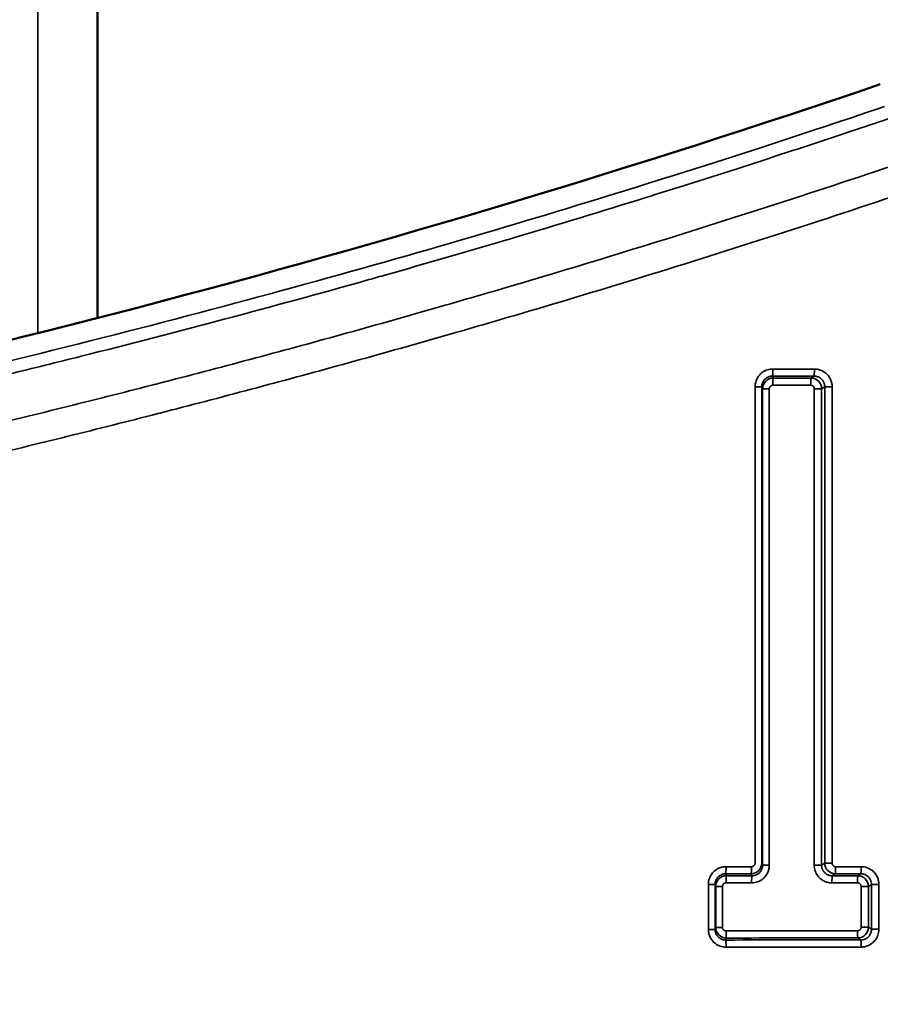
# Model space of a CAD drawing. Header units: millimetres. Extents: x 38 to 2514, y 38 to 1622.
# Tile 51 of 256: x 631 to 643, y 790 to 804. Entities that reach past the tile are written whole.
import ezdxf

# ---------------------------------------------------------------- set-up
doc = ezdxf.new("R2010")
doc.units = ezdxf.units.MM
doc.header["$LTSCALE"] = 7.692308
for name, color, linetype, lineweight in [('Dimension (ISO)', 7, 'Continuous', 25), ('Visible (ISO)', 7, 'Continuous', 50), ('Visible Narrow (ISO)', 7, 'Continuous', 35)]:
    doc.layers.add(name, color=color, linetype=linetype, lineweight=lineweight)
doc.styles.add('Note Text (ANSI)', font='tahoma.ttf')
doc.dimstyles.new('Default (ISO)', dxfattribs={"dimscale": 7.692308, "dimtxt": 1, "dimasz": 2.5, "dimexe": 3.175, "dimexo": 0, "dimgap": 0.762, "dimtad": 1, "dimrnd": 1e-08, "dimzin": 0, "dimdsep": 46, "dimtxsty": 'Note Text (ANSI)', "dimcen": 0.09, "dimdle": 10, "dimclrd": 1, "dimclre": 1, "dimclrt": 1, "dimazin": 0, "dimtfac": 3.5052, "dimtmove": 0, "dimatfit": 3, "dimfxl": 1, "dimtolj": 1, "dimtzin": 0, "dimlwd": -1, "dimlwe": -1, "dimarcsym": 0})

# ---------------------------------------------------------------- blocks, each defined once
blk = doc.blocks.new('*D5')
at = {"layer": 'Defpoints', "color": 0, "transparency": 16777216}
for p in [(472.673, 999.193), (652.449, 999.193), (598.949, 661.593)]:
    blk.add_point(p, dxfattribs=at)
at = {"layer": 'Dimension (ISO)', "color": 1, "transparency": 16777216}
for p, q in [((652.449, 999.193), (448.25, 999.193)), ((472.673, 680.823), (472.673, 979.962)), ((598.949, 661.593), (448.25, 661.593))]:
    blk.add_line(p, q, dxfattribs=at)
for points in [[(469.468, 979.962), (475.878, 979.962), (472.673, 999.193)], [(469.468, 680.823), (475.878, 680.823), (472.673, 661.593)]]:
    blk.add_solid(points, dxfattribs=at)
at = {"layer": 'Dimension (ISO)', "color": 1, "transparency": 16777216, "insert": (456.748, 776.937), "char_height": 7.69231, "attachment_point": 1, "rotation": 90, "style": 'Note Text (ANSI)'}
blk.add_mtext('\\A1;337.60 mm [13.291 in]', dxfattribs=at)

msp = doc.modelspace()

# ---------------------------------------------------------------- linework, layer by layer
at = {"layer": 'Visible (ISO)'}
for p, q in [((632.4495, 971.1927), (632.4495, 799.3272)), ((632.4495, 797.7714), (632.4495, 797.7713))]:
    msp.add_line(p, q, dxfattribs=at)
msp.add_arc((595.051, 944.6118), 150.0209, 280.512202, 288.811273, dxfattribs=at)
at = {"layer": 'Visible Narrow (ISO)'}
for p, q in [((631.613, 913.5969), (631.613, 799.1144)), ((641.9239, 798.4837), (641.9131, 798.5115)), ((641.9179, 798.6112), (642.501, 798.6112)), ((642.4533, 798.4838), (642.4965, 798.5116)), ((641.6693, 798.3621), (641.6693, 791.6833)), ((641.6693, 798.3621), (641.7639, 798.3621)), ((641.7746, 798.3343), (641.7639, 798.3621)), ((641.7639, 798.3621), (641.7639, 791.6833)), ((641.9191, 798.3842), (642.4487, 798.3842)), ((642.6026, 798.3344), (642.6458, 798.3622)), ((642.6458, 791.6832), (642.6458, 798.3622)), ((642.7498, 798.3622), (642.6458, 798.3622)), ((642.7498, 791.6832), (642.7498, 798.3622)), ((641.8693, 798.3343), (641.7746, 798.3343)), ((641.7746, 798.3343), (641.7746, 791.6555)), ((641.8693, 798.3343), (641.8693, 791.6555)), ((642.4985, 791.6555), (642.4985, 798.3344)), ((642.4985, 798.3344), (642.6026, 798.3344)), ((642.6026, 791.6555), (642.6026, 798.3344)), ((641.263, 791.6335), (641.6196, 791.6335)), ((641.7639, 791.6833), (641.7746, 791.6555)), ((641.8693, 791.6555), (641.7746, 791.6555)), ((642.4985, 791.6555), (642.6026, 791.6555)), ((642.6458, 791.6832), (642.6026, 791.6555)), ((642.7498, 791.6832), (642.6458, 791.6832)), ((642.7995, 791.6335), (643.1567, 791.6335)), ((641.2677, 791.5061), (641.2579, 791.5338)), ((641.6147, 791.5339), (641.6255, 791.5061)), ((642.7951, 791.5338), (642.7518, 791.506)), ((643.1102, 791.5061), (643.1524, 791.5339)), ((641.0145, 791.3844), (641.0145, 790.7549)), ((641.0145, 791.3844), (641.1088, 791.3844)), ((641.1185, 791.3566), (641.1088, 791.3844)), ((641.1088, 791.3844), (641.1088, 790.7549)), ((641.2128, 791.3566), (641.1185, 791.3566)), ((641.1185, 791.3566), (641.1185, 790.7827)), ((641.2128, 791.3566), (641.2128, 790.7827)), ((641.2626, 791.4065), (641.6206, 791.4065)), ((642.7474, 791.4064), (643.106, 791.4064)), ((643.1558, 790.7836), (643.1558, 791.3567)), ((643.1558, 791.3567), (643.2595, 791.3567)), ((643.2595, 791.3567), (643.3018, 791.3844)), ((643.2595, 790.7836), (643.2595, 791.3567)), ((643.3018, 790.7558), (643.3018, 791.3844)), ((643.4054, 791.3844), (643.3018, 791.3844)), ((643.4054, 790.7558), (643.4054, 791.3844)), ((641.1185, 790.7827), (641.1088, 790.7549)), ((641.2128, 790.7827), (641.1185, 790.7827)), ((643.1558, 790.7836), (643.2595, 790.7836)), ((643.2595, 790.7836), (643.3018, 790.7558)), ((643.4054, 790.7558), (643.3018, 790.7558)), ((641.0145, 790.7549), (641.1088, 790.7549)), ((641.2678, 790.6332), (641.2581, 790.6055)), ((643.106, 790.7335), (641.2626, 790.7335)), ((643.1102, 790.6341), (643.1525, 790.6064)), ((643.1567, 790.5065), (641.2633, 790.5065))]:
    msp.add_line(p, q, dxfattribs=at)
for centre, major_axis, ratio, start_param, end_param in [((641.9126, 798.6111), (0, -0.1), 0.0526581, 0.0872627, 1.5709996), ((652.3687, 815.885), (-199.3364, -0.932), 0.0870311, 1.517913, 1.5208438), ((642.4961, 798.6112), (0, -0.1), 0.0497423, 0.0872496, 1.5704072), ((641.9245, 798.3341), (-0.1494, -0.0123), 0.9983135, 4.6347669, 6.199151), ((641.9243, 798.3841), (0, 0.1), 0.0525209, 0.087262, 1.570402), ((649.7669, 811.4235), (172.103, 0.607), 0.0751036, 4.6665362, 4.6696153), ((642.4537, 798.3842), (0, 0.1), 0.0498792, 0.0872502, 1.5707806), ((642.4535, 798.3342), (-0.0714, 0.1318), 0.9925894, 4.2205527, 5.785328), ((641.2574, 791.6334), (0, -0.1), 0.0559323, 0.0872625, 1.5708944), ((641.614, 791.6835), (0.1495, 0.011), 0.9983192, 4.6436511, 6.2077728), ((641.6142, 791.6335), (0, -0.1), 0.0541494, 0.0872539, 1.57062), ((642.7949, 791.6835), (-0.0716, 0.1317), 0.9926473, 1.0774579, 2.6418649), ((642.7947, 791.6334), (0, -0.1), 0.04825, 0.0872634, 1.5708892), ((643.152, 791.6335), (0, -0.1), 0.0464642, 0.0872559, 1.570628), ((641.2684, 791.3564), (-0.1499, -0.0039), 0.9983238, 4.6912612, 6.2556453), ((653.3054, 810.3839), (207.6568, 1.117), 0.0906154, 4.6538526, 4.6555735), ((641.2682, 791.4064), (0, 0.1), 0.0557951, 0.0872617, 1.5705654), ((654.8019, 812.8042), (220.9448, 1.3348), 0.0962064, 4.6505134, 4.6521358), ((641.626, 791.4065), (0, 0.1), 0.0540097, 0.0872532, 1.5707834), ((642.7522, 791.4064), (0, 0.1), 0.0483895, 0.0872639, 1.5707085), ((653.9502, 811.8031), (215.6587, 1.0741), 0.0939847, 4.659971, 4.661635), ((653.4331, 810.8544), (210.2323, 0.999), 0.0917783, 4.6613302, 4.6630322), ((643.1106, 791.4065), (0, 0.1), 0.0466011, 0.0872565, 1.5707866), ((643.1104, 791.3564), (-0.0731, 0.1309), 0.9929351, 4.2074215, 5.7720915), ((641.2684, 790.7829), (-0.1499, 0.0039), 0.9983207, 0.0275326, 1.592879), ((643.1104, 790.7838), (0.0731, 0.1309), 0.9929362, 3.6528519, 5.217236), ((641.2682, 790.7329), (0.0001, -0.1), 0.0557948, 4.7092746, 6.1958737), ((652.3796, 773.2346), (199.6359, -0.7978), 0.0870649, 1.6175921, 1.6268331), ((643.1106, 790.7338), (0, -0.1), 0.046601, 4.7152127, 6.195915), ((652.3805, 773.2328), (199.3371, -0.7966), 0.0870649, 1.6174542, 1.6269701), ((641.2577, 790.5058), (-0.0001, 0.1), 0.055931, 4.7155148, 6.1958731), ((643.1521, 790.5068), (0, 0.1), 0.0464638, 4.7109574, 6.1959156)]:
    msp.add_ellipse(centre, major_axis=major_axis, ratio=ratio, start_param=start_param, end_param=end_param, dxfattribs=at)
for points, knots in [([(622.6915, 796.911), (624.8043, 797.295), (626.8314, 797.7113), (628.7825, 798.1524), (630.7337, 798.5934), (632.6087, 799.0596), (634.3749, 799.5326), (636.1412, 800.0056), (637.7987, 800.4851), (639.3193, 800.9501), (640.84, 801.415), (642.2238, 801.8649), (643.4835, 802.2916)], [0, 0, 0, 0, 0.25, 0.25, 0.25, 0.5, 0.5, 0.5, 0.75, 0.75, 0.75, 1, 1, 1, 1]), ([(622.6758, 796.7279), (623.4134, 796.8617), (624.141, 796.9996), (625.5874, 797.2848), (626.306, 797.4322), (627.2114, 797.6249), (627.4068, 797.6669), (628.2104, 797.8413), (628.8125, 797.9761), (630.0139, 798.2527), (630.6129, 798.3947), (631.5456, 798.6219), (631.8854, 798.7059), (632.904, 798.9617), (633.5726, 799.1348), (634.9089, 799.4905), (635.5753, 799.6731), (636.3047, 799.8783), (636.3845, 799.9008), (637.0879, 800.1), (637.6956, 800.2765), (638.9188, 800.64), (639.5317, 800.8267), (640.1667, 801.0244), (640.2104, 801.0381), (640.7431, 801.2045), (641.2171, 801.3554), (642.1423, 801.6548), (642.5932, 801.8033), (643.1997, 802.006), (643.3677, 802.0625), (643.5336, 802.1186)], [0, 0, 0, 0, 0.08715052, 0.08715052, 0.17555604, 0.17555604, 0.2, 0.2, 0.27645612, 0.27645612, 0.35457877, 0.35457877, 0.4, 0.4, 0.49207236, 0.49207236, 0.5881525, 0.5881525, 0.6, 0.6, 0.69292484, 0.69292484, 0.7925989, 0.7925989, 0.8, 0.8, 0.882926, 0.882926, 0.96711635, 0.96711635, 1, 1, 1, 1]), ([(643.715, 801.5017), (643.0818, 801.2881), (642.4535, 801.081), (641.8312, 800.8803), (641.2, 800.6768), (640.5749, 800.4799), (639.957, 800.2896), (639.4001, 800.118), (638.849, 799.9519), (638.3045, 799.791), (637.9753, 799.6937), (637.6484, 799.5984), (637.3236, 799.5049), (636.8897, 799.38), (636.4593, 799.2583), (636.0315, 799.1393), (635.6012, 799.0197), (635.1735, 798.9028), (634.7471, 798.7884), (634.3189, 798.6735), (633.892, 798.561), (633.4655, 798.4506), (633.3801, 798.4285), (633.2948, 798.4065), (633.2094, 798.3845), (632.7898, 798.2767), (632.3702, 798.1708), (631.9497, 798.0666), (631.7404, 798.0148), (631.5309, 797.9634), (631.3209, 797.9124), (630.9012, 797.8103), (630.4799, 797.7099), (630.0559, 797.6108), (629.6358, 797.5126), (629.2129, 797.4157), (628.7863, 797.3199), (628.5647, 797.2702), (628.3421, 797.2208), (628.1183, 797.1717), (627.5271, 797.0419), (626.9279, 796.9141), (626.3214, 796.7887), (625.9335, 796.7086), (625.5426, 796.6294), (625.149, 796.5513), (624.5484, 796.4322), (623.9415, 796.3157), (623.3293, 796.2022), (623.1197, 796.1633), (622.9094, 796.1248), (622.6986, 796.0867)], [0.00000123, 0.00000123, 0.00000123, 0.00000123, 0.08536493, 0.08536493, 0.08536493, 0.17195532, 0.17195532, 0.17195532, 0.25, 0.25, 0.25, 0.29719251, 0.29719251, 0.29719251, 0.36021978, 0.36021978, 0.36021978, 0.42359433, 0.42359433, 0.42359433, 0.48725796, 0.48725796, 0.48725796, 0.5, 0.5, 0.5, 0.56264979, 0.56264979, 0.56264979, 0.59382524, 0.59382524, 0.59382524, 0.65615063, 0.65615063, 0.65615063, 0.71791419, 0.71791419, 0.71791419, 0.75, 0.75, 0.75, 0.83474361, 0.83474361, 0.83474361, 0.88895364, 0.88895364, 0.88895364, 0.97167633, 0.97167633, 0.97167633, 1, 1, 1, 1]), ([(643.84, 801.1096), (643.2097, 800.8974), (642.5842, 800.6915), (641.9646, 800.4919), (641.3357, 800.2894), (640.7129, 800.0935), (640.0972, 799.904), (639.528, 799.7288), (638.9649, 799.5593), (638.4087, 799.3952), (638.0784, 799.2978), (637.7506, 799.2023), (637.4248, 799.1086), (636.9901, 798.9837), (636.5589, 798.8619), (636.1302, 798.7429), (635.699, 798.6232), (635.2704, 798.5063), (634.8433, 798.3918), (634.4142, 798.2768), (633.9865, 798.1642), (633.5591, 798.0537), (633.471, 798.0309), (633.3828, 798.0082), (633.2947, 797.9856), (632.8742, 797.8777), (632.4539, 797.7718), (632.0326, 797.6676), (631.822, 797.6155), (631.6112, 797.5638), (631.4, 797.5126), (630.9795, 797.4105), (630.5574, 797.31), (630.1326, 797.2108), (629.7118, 797.1125), (629.2882, 797.0156), (628.8608, 796.9198), (628.6364, 796.8695), (628.411, 796.8195), (628.1844, 796.7698), (627.5882, 796.6391), (626.9838, 796.5104), (626.3721, 796.3841), (625.9861, 796.3044), (625.5971, 796.2257), (625.2054, 796.1481), (624.6003, 796.0282), (623.9887, 795.9109), (623.3717, 795.7966), (623.1627, 795.7579), (622.9531, 795.7195), (622.7428, 795.6815)], [0.00000004, 0.00000004, 0.00000004, 0.00000004, 0.08465358, 0.08465358, 0.08465358, 0.17057263, 0.17057263, 0.17057263, 0.25, 0.25, 0.25, 0.29715534, 0.29715534, 0.29715534, 0.36007137, 0.36007137, 0.36007137, 0.42333727, 0.42333727, 0.42333727, 0.48688902, 0.48688902, 0.48688902, 0.5, 0.5, 0.5, 0.56253466, 0.56253466, 0.56253466, 0.59378438, 0.59378438, 0.59378438, 0.65599425, 0.65599425, 0.65599425, 0.71763298, 0.71763298, 0.71763298, 0.75, 0.75, 0.75, 0.83513049, 0.83513049, 0.83513049, 0.8888586, 0.8888586, 0.8888586, 0.97187698, 0.97187698, 0.97187698, 1, 1, 1, 1]), ([(641.9131, 798.5115), (641.9067, 798.5115), (641.9003, 798.5112), (641.8929, 798.5102), (641.8919, 798.5101), (641.8859, 798.5092), (641.8811, 798.5083), (641.8739, 798.5065), (641.8715, 798.5058), (641.863, 798.5032), (641.8566, 798.5009), (641.8492, 798.4975), (641.8482, 798.497), (641.8414, 798.4937), (641.8356, 798.4904), (641.8281, 798.4854), (641.8263, 798.4842), (641.8187, 798.4785), (641.8128, 798.4735), (641.8056, 798.4663), (641.804, 798.4647), (641.7972, 798.4572), (641.7922, 798.4507), (641.7861, 798.4412), (641.7846, 798.4387), (641.7794, 798.4294), (641.7759, 798.4221), (641.7716, 798.4104), (641.7704, 798.4065), (641.7671, 798.3946), (641.7655, 798.3862), (641.7641, 798.3725), (641.7639, 798.3673), (641.7639, 798.3621)], [0, 0, 0, 0, 0.1066408, 0.1066408, 0.125, 0.125, 0.2089616, 0.2089616, 0.25, 0.25, 0.3572871, 0.3572871, 0.375, 0.375, 0.4707173, 0.4707173, 0.5, 0.5, 0.5982136, 0.5982136, 0.625, 0.625, 0.7190376, 0.7190376, 0.75, 0.75, 0.8344747, 0.8344747, 0.875, 0.875, 0.9541054, 0.9541054, 1, 1, 1, 1]), ([(642.6458, 798.3622), (642.6459, 798.3694), (642.6454, 798.3767), (642.644, 798.3869), (642.6435, 798.3898), (642.6419, 798.3978), (642.6407, 798.4029), (642.6375, 798.413), (642.6356, 798.4181), (642.6306, 798.4296), (642.6271, 798.4362), (642.6205, 798.4467), (642.6178, 798.4505), (642.61, 798.4607), (642.6044, 798.4669), (642.5943, 798.4761), (642.5903, 798.4794), (642.58, 798.487), (642.5735, 798.4911), (642.5602, 798.4981), (642.5535, 798.501), (642.5389, 798.506), (642.531, 798.5081), (642.5142, 798.5109), (642.5055, 798.5117), (642.4965, 798.5116)], [0, 0, 0, 0, 0.1200168, 0.1200168, 0.1666667, 0.1666667, 0.2512173, 0.2512173, 0.3333333, 0.3333333, 0.4374873, 0.4374873, 0.5, 0.5, 0.6046882, 0.6046882, 0.6666667, 0.6666667, 0.7552156, 0.7552156, 0.8333333, 0.8333333, 0.9166667, 0.9166667, 1, 1, 1, 1]), ([(641.9191, 798.3841), (641.9159, 798.3841), (641.913, 798.3838), (641.9101, 798.3833), (641.9083, 798.383), (641.9066, 798.3826), (641.9049, 798.3821), (641.9016, 798.3811), (641.8985, 798.3798), (641.8957, 798.3783), (641.8946, 798.3777), (641.8936, 798.3772), (641.8927, 798.3766), (641.8902, 798.375), (641.8879, 798.3733), (641.8858, 798.3714), (641.8849, 798.3706), (641.884, 798.3698), (641.8832, 798.3689), (641.8811, 798.3667), (641.8791, 798.3642), (641.8774, 798.3616), (641.877, 798.3609), (641.8765, 798.3602), (641.8761, 798.3595), (641.8747, 798.357), (641.8734, 798.3545), (641.8724, 798.3517), (641.872, 798.3505), (641.8716, 798.3493), (641.8712, 798.3481), (641.8704, 798.3453), (641.8699, 798.3424), (641.8695, 798.3392), (641.8694, 798.3376), (641.8693, 798.336), (641.8693, 798.3343)], [0.00000029, 0.00000029, 0.00000029, 0.00000029, 0.10253607, 0.10253607, 0.10253607, 0.16666667, 0.16666667, 0.16666667, 0.28923596, 0.28923596, 0.28923596, 0.33333333, 0.33333333, 0.33333333, 0.44888429, 0.44888429, 0.44888429, 0.5, 0.5, 0.5, 0.63076806, 0.63076806, 0.63076806, 0.66666667, 0.66666667, 0.66666667, 0.78417675, 0.78417675, 0.78417675, 0.83333333, 0.83333333, 0.83333333, 0.94394659, 0.94394659, 0.94394659, 1, 1, 1, 1]), ([(642.4985, 798.3344), (642.4985, 798.3395), (642.4978, 798.3442), (642.4965, 798.3486), (642.4951, 798.3531), (642.4932, 798.3572), (642.491, 798.3608), (642.4887, 798.3645), (642.4862, 798.3676), (642.4833, 798.3703), (642.4805, 798.373), (642.4773, 798.3754), (642.4739, 798.3774), (642.4704, 798.3794), (642.4667, 798.3811), (642.4625, 798.3823), (642.4583, 798.3835), (642.4537, 798.3842), (642.4487, 798.3842)], [0.00000038, 0.00000038, 0.00000038, 0.00000038, 0.16666667, 0.16666667, 0.16666667, 0.33333333, 0.33333333, 0.33333333, 0.5, 0.5, 0.5, 0.66666667, 0.66666667, 0.66666667, 0.83333333, 0.83333333, 0.83333333, 1, 1, 1, 1]), ([(641.6693, 791.6833), (641.6693, 791.6802), (641.669, 791.6772), (641.6685, 791.6743), (641.6682, 791.6725), (641.6678, 791.6708), (641.6673, 791.6691), (641.6663, 791.6658), (641.665, 791.6627), (641.6635, 791.6599), (641.6629, 791.6588), (641.6624, 791.6579), (641.6618, 791.6569), (641.6602, 791.6544), (641.6585, 791.6521), (641.6567, 791.65), (641.6558, 791.6491), (641.655, 791.6483), (641.6541, 791.6474), (641.6519, 791.6453), (641.6495, 791.6433), (641.6469, 791.6416), (641.6462, 791.6412), (641.6455, 791.6407), (641.6447, 791.6403), (641.6423, 791.6389), (641.6397, 791.6376), (641.637, 791.6366), (641.6358, 791.6362), (641.6346, 791.6358), (641.6334, 791.6354), (641.6306, 791.6346), (641.6277, 791.634), (641.6245, 791.6337), (641.6229, 791.6336), (641.6213, 791.6335), (641.6196, 791.6335)], [0.00000038, 0.00000038, 0.00000038, 0.00000038, 0.10257181, 0.10257181, 0.10257181, 0.16666667, 0.16666667, 0.16666667, 0.2892472, 0.2892472, 0.2892472, 0.33333333, 0.33333333, 0.33333333, 0.44891535, 0.44891535, 0.44891535, 0.5, 0.5, 0.5, 0.63080476, 0.63080476, 0.63080476, 0.66666667, 0.66666667, 0.66666667, 0.78421587, 0.78421587, 0.78421587, 0.83333333, 0.83333333, 0.83333333, 0.94399001, 0.94399001, 0.94399001, 1, 1, 1, 1]), ([(641.7746, 791.6555), (641.7746, 791.6484), (641.7741, 791.641), (641.7727, 791.6308), (641.7722, 791.6279), (641.7706, 791.62), (641.7692, 791.6148), (641.766, 791.6047), (641.7642, 791.5997), (641.7591, 791.5881), (641.7556, 791.5815), (641.749, 791.5711), (641.7463, 791.5672), (641.7384, 791.557), (641.7328, 791.5509), (641.7228, 791.5416), (641.7188, 791.5383), (641.7085, 791.5307), (641.702, 791.5266), (641.6887, 791.5197), (641.6821, 791.5168), (641.6676, 791.5117), (641.6597, 791.5097), (641.643, 791.5068), (641.6344, 791.5061), (641.6255, 791.5061)], [0, 0, 0, 0, 0.1200642, 0.1200642, 0.1666667, 0.1666667, 0.2512345, 0.2512345, 0.3333333, 0.3333333, 0.437507, 0.437507, 0.5, 0.5, 0.6046663, 0.6046663, 0.6666667, 0.6666667, 0.7554169, 0.7554169, 0.8333333, 0.8333333, 0.9166898, 0.9166898, 1, 1, 1, 1]), ([(642.7518, 791.506), (642.7446, 791.506), (642.7372, 791.5065), (642.727, 791.5079), (642.7242, 791.5084), (642.7162, 791.51), (642.7111, 791.5113), (642.7009, 791.5145), (642.6959, 791.5164), (642.6843, 791.5215), (642.6777, 791.5249), (642.6673, 791.5315), (642.6634, 791.5342), (642.6532, 791.5421), (642.6471, 791.5477), (642.6379, 791.5578), (642.6346, 791.5618), (642.627, 791.5721), (642.6229, 791.5786), (642.616, 791.5919), (642.6131, 791.5986), (642.6081, 791.6131), (642.606, 791.6211), (642.6032, 791.6378), (642.6025, 791.6465), (642.6026, 791.6555)], [0, 0, 0, 0, 0.1200867, 0.1200867, 0.1666667, 0.1666667, 0.2512415, 0.2512415, 0.3333333, 0.3333333, 0.437504, 0.437504, 0.5, 0.5, 0.6046883, 0.6046883, 0.6666667, 0.6666667, 0.7552804, 0.7552804, 0.8333333, 0.8333333, 0.9166667, 0.9166667, 1, 1, 1, 1]), ([(642.7995, 791.6334), (642.7944, 791.6334), (642.7897, 791.6342), (642.7853, 791.6355), (642.7809, 791.6368), (642.7767, 791.6387), (642.7731, 791.641), (642.7695, 791.6432), (642.7664, 791.6458), (642.7637, 791.6487), (642.7609, 791.6515), (642.7585, 791.6546), (642.7565, 791.6581), (642.7545, 791.6615), (642.7529, 791.6653), (642.7517, 791.6695), (642.7505, 791.6736), (642.7498, 791.6782), (642.7498, 791.6832)], [0.00000042, 0.00000042, 0.00000042, 0.00000042, 0.16666667, 0.16666667, 0.16666667, 0.33333333, 0.33333333, 0.33333333, 0.5, 0.5, 0.5, 0.66666667, 0.66666667, 0.66666667, 0.83333333, 0.83333333, 0.83333333, 1, 1, 1, 1]), ([(641.2579, 791.5338), (641.2508, 791.5339), (641.2435, 791.5334), (641.2333, 791.5319), (641.2305, 791.5314), (641.2225, 791.5298), (641.2174, 791.5285), (641.2073, 791.5253), (641.2023, 791.5235), (641.1908, 791.5184), (641.1842, 791.5149), (641.1738, 791.5083), (641.1699, 791.5056), (641.1598, 791.4977), (641.1536, 791.4921), (641.1444, 791.482), (641.1411, 791.4781), (641.1335, 791.4678), (641.1294, 791.4612), (641.1224, 791.4479), (641.1195, 791.4413), (641.1145, 791.4267), (641.1124, 791.4187), (641.1095, 791.4021), (641.1087, 791.3933), (641.1088, 791.3844)], [0, 0, 0, 0, 0.1199988, 0.1199988, 0.1666667, 0.1666667, 0.251214, 0.251214, 0.3333333, 0.3333333, 0.4374913, 0.4374913, 0.5, 0.5, 0.6046687, 0.6046687, 0.6666667, 0.6666667, 0.7553823, 0.7553823, 0.8333333, 0.8333333, 0.9166693, 0.9166693, 1, 1, 1, 1]), ([(643.3018, 791.3844), (643.3018, 791.3916), (643.3013, 791.399), (643.2999, 791.4092), (643.2994, 791.412), (643.2979, 791.42), (643.2966, 791.4251), (643.2934, 791.4353), (643.2915, 791.4403), (643.2865, 791.4519), (643.283, 791.4585), (643.2764, 791.4689), (643.2737, 791.4728), (643.2659, 791.483), (643.2603, 791.4891), (643.2502, 791.4983), (643.2462, 791.5016), (643.2359, 791.5093), (643.2294, 791.5134), (643.2161, 791.5203), (643.2094, 791.5232), (643.1948, 791.5282), (643.1869, 791.5303), (643.1701, 791.5332), (643.1614, 791.5339), (643.1524, 791.5339)], [0, 0, 0, 0, 0.1200255, 0.1200255, 0.1666667, 0.1666667, 0.2512233, 0.2512233, 0.3333333, 0.3333333, 0.4374933, 0.4374933, 0.5, 0.5, 0.6046927, 0.6046927, 0.6666667, 0.6666667, 0.7552254, 0.7552254, 0.8333333, 0.8333333, 0.9166667, 0.9166667, 1, 1, 1, 1]), ([(641.2626, 791.4064), (641.2595, 791.4064), (641.2565, 791.4061), (641.2536, 791.4056), (641.2518, 791.4053), (641.2501, 791.4049), (641.2484, 791.4044), (641.2451, 791.4034), (641.242, 791.4021), (641.2392, 791.4006), (641.2381, 791.4), (641.2372, 791.3995), (641.2362, 791.3989), (641.2337, 791.3973), (641.2314, 791.3956), (641.2294, 791.3938), (641.2284, 791.3929), (641.2276, 791.3921), (641.2267, 791.3912), (641.2246, 791.389), (641.2227, 791.3866), (641.221, 791.384), (641.2205, 791.3833), (641.22, 791.3825), (641.2196, 791.3818), (641.2182, 791.3794), (641.217, 791.3768), (641.2159, 791.374), (641.2155, 791.3728), (641.2151, 791.3716), (641.2148, 791.3704), (641.214, 791.3676), (641.2134, 791.3647), (641.2131, 791.3615), (641.2129, 791.3599), (641.2128, 791.3583), (641.2128, 791.3566)], [0.00000033, 0.00000033, 0.00000033, 0.00000033, 0.10253611, 0.10253611, 0.10253611, 0.16666667, 0.16666667, 0.16666667, 0.28923596, 0.28923596, 0.28923596, 0.33333333, 0.33333333, 0.33333333, 0.44888429, 0.44888429, 0.44888429, 0.5, 0.5, 0.5, 0.63076806, 0.63076806, 0.63076806, 0.66666667, 0.66666667, 0.66666667, 0.78417675, 0.78417675, 0.78417675, 0.83333333, 0.83333333, 0.83333333, 0.94394659, 0.94394659, 0.94394659, 1, 1, 1, 1]), ([(643.1558, 791.3567), (643.1558, 791.3617), (643.155, 791.3665), (643.1537, 791.3709), (643.1524, 791.3753), (643.1505, 791.3795), (643.1482, 791.3831), (643.146, 791.3867), (643.1434, 791.3898), (643.1405, 791.3926), (643.1377, 791.3953), (643.1346, 791.3977), (643.1311, 791.3997), (643.1277, 791.4017), (643.1239, 791.4033), (643.1198, 791.4045), (643.1156, 791.4057), (643.111, 791.4065), (643.106, 791.4065)], [0.00000038, 0.00000038, 0.00000038, 0.00000038, 0.16666667, 0.16666667, 0.16666667, 0.33333333, 0.33333333, 0.33333333, 0.5, 0.5, 0.5, 0.66666667, 0.66666667, 0.66666667, 0.83333333, 0.83333333, 0.83333333, 0.99999999, 0.99999999, 0.99999999, 0.99999999]), ([(641.2128, 790.7827), (641.2128, 790.7776), (641.2136, 790.7729), (641.2149, 790.7684), (641.2162, 790.764), (641.2181, 790.7599), (641.2204, 790.7562), (641.2226, 790.7526), (641.2252, 790.7495), (641.2281, 790.7468), (641.2309, 790.744), (641.234, 790.7417), (641.2375, 790.7396), (641.2409, 790.7376), (641.2447, 790.736), (641.2488, 790.7348), (641.253, 790.7336), (641.2576, 790.7329), (641.2626, 790.7332)], [0.00000038, 0.00000038, 0.00000038, 0.00000038, 0.16666667, 0.16666667, 0.16666667, 0.33333333, 0.33333333, 0.33333333, 0.5, 0.5, 0.5, 0.66666667, 0.66666667, 0.66666667, 0.83333333, 0.83333333, 0.83333333, 1, 1, 1, 1]), ([(643.106, 790.7336), (643.1091, 790.7338), (643.1121, 790.734), (643.115, 790.7346), (643.1168, 790.7349), (643.1185, 790.7353), (643.1202, 790.7358), (643.1235, 790.7368), (643.1266, 790.7381), (643.1294, 790.7396), (643.1304, 790.7401), (643.1314, 790.7407), (643.1324, 790.7413), (643.1349, 790.7429), (643.1372, 790.7446), (643.1392, 790.7464), (643.1401, 790.7473), (643.141, 790.7481), (643.1419, 790.749), (643.144, 790.7512), (643.1459, 790.7536), (643.1476, 790.7562), (643.1481, 790.7569), (643.1485, 790.7577), (643.149, 790.7584), (643.1504, 790.7608), (643.1516, 790.7634), (643.1527, 790.7662), (643.1531, 790.7674), (643.1535, 790.7686), (643.1538, 790.7698), (643.1546, 790.7726), (643.1552, 790.7755), (643.1555, 790.7787), (643.1557, 790.7803), (643.1558, 790.7819), (643.1558, 790.7836)], [0, 0, 0, 0, 0.1025358, 0.1025358, 0.1025358, 0.1666667, 0.1666667, 0.1666667, 0.289236, 0.289236, 0.289236, 0.3333333, 0.3333333, 0.3333333, 0.4488843, 0.4488843, 0.4488843, 0.5, 0.5, 0.5, 0.6307681, 0.6307681, 0.6307681, 0.6666667, 0.6666667, 0.6666667, 0.7841767, 0.7841767, 0.7841767, 0.8333333, 0.8333333, 0.8333333, 0.9439466, 0.9439466, 0.9439466, 1, 1, 1, 1]), ([(643.1525, 790.6064), (643.1597, 790.6063), (643.167, 790.6068), (643.1773, 790.6083), (643.1801, 790.6088), (643.1881, 790.6104), (643.1932, 790.6117), (643.2034, 790.6149), (643.2084, 790.6167), (643.22, 790.6218), (643.2266, 790.6253), (643.237, 790.6319), (643.2409, 790.6346), (643.2511, 790.6425), (643.2572, 790.6481), (643.2664, 790.6581), (643.2697, 790.6621), (643.2773, 790.6724), (643.2815, 790.679), (643.2883, 790.6923), (643.2912, 790.6989), (643.2962, 790.7135), (643.2983, 790.7215), (643.3011, 790.7381), (643.3018, 790.7469), (643.3018, 790.7558)], [0, 0, 0, 0, 0.1199988, 0.1199988, 0.1666667, 0.1666667, 0.251214, 0.251214, 0.3333333, 0.3333333, 0.4374913, 0.4374913, 0.5, 0.5, 0.6046687, 0.6046687, 0.6666667, 0.6666667, 0.7553823, 0.7553823, 0.8333333, 0.8333333, 0.9166693, 0.9166693, 1, 1, 1, 1]), ([(641.1088, 790.7549), (641.1087, 790.7477), (641.1092, 790.7404), (641.1107, 790.7301), (641.1112, 790.7273), (641.1128, 790.7193), (641.1142, 790.7142), (641.1174, 790.704), (641.1192, 790.699), (641.1243, 790.6874), (641.1278, 790.6808), (641.1344, 790.6704), (641.1371, 790.6665), (641.145, 790.6563), (641.1506, 790.6502), (641.1607, 790.6409), (641.1647, 790.6376), (641.1749, 790.63), (641.1815, 790.6259), (641.1947, 790.619), (641.2014, 790.6161), (641.2159, 790.6111), (641.2238, 790.609), (641.2405, 790.6062), (641.2492, 790.6054), (641.2581, 790.6055)], [0, 0, 0, 0, 0.1199692, 0.1199692, 0.1666667, 0.1666667, 0.2511847, 0.2511847, 0.3333333, 0.3333333, 0.4374549, 0.4374549, 0.5, 0.5, 0.6046641, 0.6046641, 0.6666667, 0.6666667, 0.7551625, 0.7551625, 0.8333333, 0.8333333, 0.9166667, 0.9166667, 1, 1, 1, 1])]:
    msp.add_open_spline(points, degree=3, knots=knots, dxfattribs=at)
for points in [[(641.9179, 798.6111), (641.9053, 798.6111), (641.8805, 798.6092), (641.8451, 798.6012), (641.8083, 798.587), (641.7706, 798.5647), (641.7332, 798.5317), (641.7002, 798.4872), (641.6761, 798.4308), (641.6693, 798.3862), (641.6693, 798.3621)], [(642.7498, 798.3622), (642.7498, 798.379), (642.7463, 798.4128), (642.7309, 798.4629), (642.7003, 798.5162), (642.6525, 798.5642), (642.5864, 798.6006), (642.5314, 798.6112), (642.501, 798.6112)], [(641.263, 791.6334), (641.2463, 791.6334), (641.2125, 791.63), (641.1625, 791.6146), (641.1094, 791.5839), (641.0614, 791.536), (641.0252, 791.4698), (641.0145, 791.4148), (641.0145, 791.3844)], [(641.8693, 791.6555), (641.8693, 791.6387), (641.8659, 791.6049), (641.8505, 791.5549), (641.8198, 791.5016), (641.772, 791.4535), (641.7059, 791.4172), (641.6509, 791.4065), (641.6206, 791.4065)], [(642.7474, 791.4064), (642.7306, 791.4064), (642.6968, 791.4099), (642.6468, 791.4253), (642.5936, 791.456), (642.5455, 791.5038), (642.5092, 791.57), (642.4985, 791.625), (642.4985, 791.6555)], [(643.4054, 791.3844), (643.4054, 791.4012), (643.402, 791.435), (643.3866, 791.4851), (643.3559, 791.5384), (643.3081, 791.5865), (643.2421, 791.6228), (643.1871, 791.6335), (643.1567, 791.6335)], [(643.1567, 790.5066), (643.1735, 790.5068), (643.2073, 790.5102), (643.2573, 790.5256), (643.3105, 790.5563), (643.3584, 790.6042), (643.3947, 790.6703), (643.4054, 790.7254), (643.4054, 790.7558)], [(641.0145, 790.7549), (641.0145, 790.7381), (641.0179, 790.7043), (641.0333, 790.6542), (641.064, 790.6009), (641.1118, 790.5528), (641.1779, 790.5165), (641.2329, 790.5058), (641.2633, 790.5061)]]:
    msp.add_open_spline(points, degree=3, dxfattribs=at)

# ---------------------------------------------------------------- dimensions: what is measured, and where the dimension line sits
at = {"layer": 'Dimension (ISO)', "color": 1, "true_color": 0xff0000}
dim = msp.add_linear_dim(base=(472.6727, 999.1927), p1=(598.9495, 661.5927), p2=(652.4495, 999.1927), angle=90, text='<> mm [13.291 in]', dimstyle='Default (ISO)', override={"dimgap": 0.762, "dimdec": 2, "dimpost": '', "dimtol": 0, "dimlim": 0, "dimtp": 0, "dimtm": 0, "dimtdec": 2, "dimtofl": 0, "dimatfit": 1}, dxfattribs=at)
dim.commit()
dim.dimension.update_dxf_attribs({"geometry": '*D5', "text_midpoint": (472.6727, 830.3927), "dimtype": 160})

doc.saveas('drawing.dxf')
